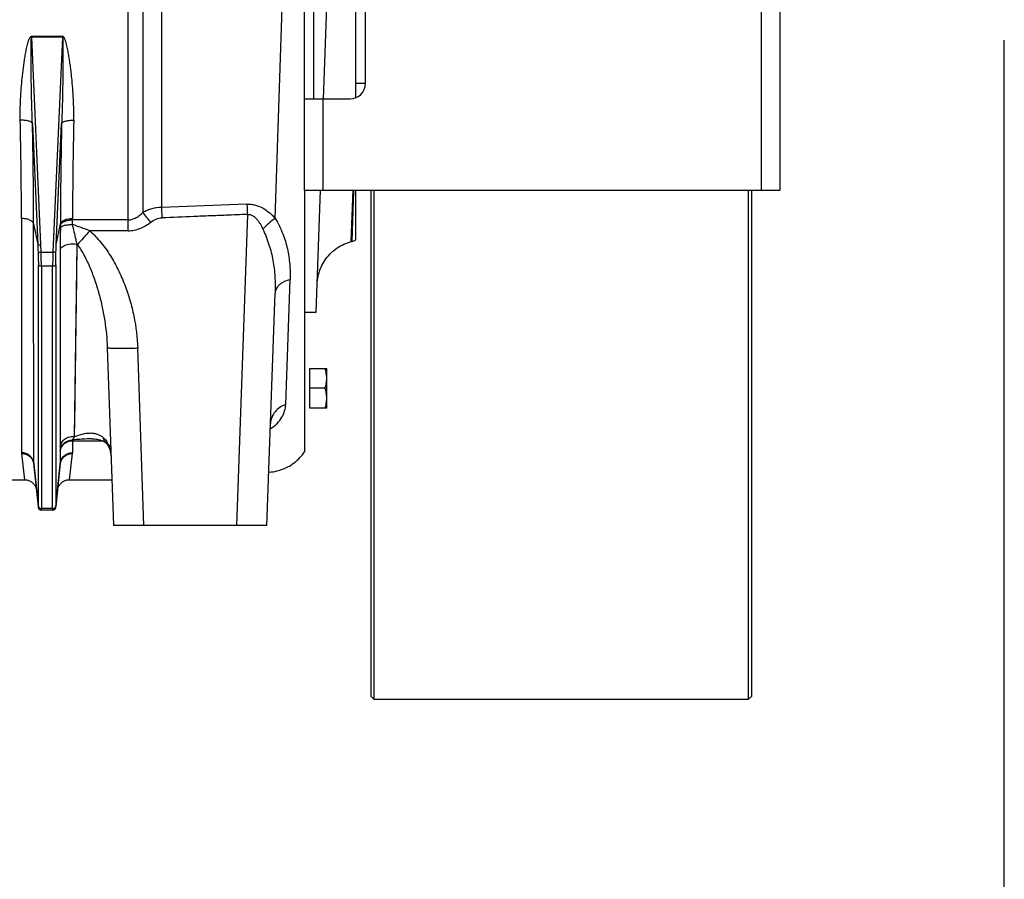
# Model space of a CAD drawing. Extents: x -1704 to 1181, y 8 to 1714.
# Tile 83 of 84: x 858 to 1181, y 558 to 840. Entities that reach past the tile are written whole.
import ezdxf

# ---------------------------------------------------------------- set-up
doc = ezdxf.new("R2010")
doc.units = 0
doc.header["$LTSCALE"] = 65.395
doc.layers.get('0').update_dxf_attribs({"linetype": 'CONTINUOUS'})

msp = doc.modelspace()

# ---------------------------------------------------------------- linework, layer by layer
at = {"color": 9, "linetype": 'CONTINUOUS'}
for p, q in [((904.4, 943.98), (904.4, 778.11)), ((1101.34, 783.76), (1101.34, 933.76)), ((893.44, 770.47), (893.44, 899.02)), ((898.29, 893.05), (898.29, 776.49)), ((941.76, 774.48), (944.26, 852.92)), ((861.8, 834.29), (871.88, 834.29)), ((861.8, 834.29), (861.8, 834)), ((871.88, 834), (861.8, 834)), ((864.78, 765.9), (861.8, 834)), ((871.88, 834), (868.89, 765.9)), ((871.88, 834), (871.88, 834.29)), ((957.34, 813.76), (957.34, 783.76)), ((862.04, 805.71), (863.79, 765.92)), ((869.89, 765.92), (871.63, 805.71)), ((966.6, 766.89), (967.28, 783.76)), ((967.4, 783.76), (966.84, 766.95)), ((967.4, 783.76), (967.26, 779.73)), ((932.59, 775.83), (929.03, 673.76)), ((858.45, 774.49), (858.5, 697.59)), ((862.48, 694.18), (862.43, 772.71)), ((862.43, 772.71), (863.79, 765.92)), ((869.89, 765.92), (871.24, 772.71)), ((871.24, 772.71), (871.24, 772.24)), ((875.22, 774.49), (875.22, 774.04)), ((893.44, 774.04), (875.22, 774.04)), ((893.44, 770.47), (880.84, 770.47)), ((864.89, 763.4), (864.78, 765.9)), ((868.89, 765.9), (868.78, 763.4)), ((875.91, 702.86), (876.74, 766)), ((876.74, 766), (876.79, 765.93)), ((864.89, 763.4), (868.78, 763.4)), ((871.15, 764.19), (871.18, 699.62)), ((864, 680.15), (864, 759.28)), ((868.68, 758.81), (864.99, 758.81)), ((864.99, 758.81), (864.99, 679.29)), ((868.68, 679.29), (868.68, 758.81)), ((869.68, 759.28), (869.68, 680.15)), ((871.15, 754.55), (871.16, 748.42)), ((876.49, 746.33), (876.61, 755.9)), ((945.17, 713.43), (946.6, 754.43)), ((871.16, 748.42), (871.16, 742.57)), ((898.65, 673.76), (896.62, 731.9)), ((875.91, 702.86), (875.98, 708.18)), ((871.18, 702.91), (871.18, 699.62)), ((875.18, 701.55), (885.04, 701.55)), ((875.18, 701.55), (875.18, 697.59)), ((871.2, 698.22), (871.2, 694.18)), ((886.28, 700.73), (886.29, 700.73)), ((858.51, 697.35), (859.44, 688.76)), ((874.24, 688.76), (875.17, 697.35)), ((863.99, 679.81), (862.48, 694.18)), ((871.2, 694.18), (869.69, 679.81)), ((864.99, 678.76), (864.98, 678.82)), ((868.68, 679.29), (864.99, 679.29)), ((868.69, 678.82), (868.69, 678.76))]:
    msp.add_line(p, q, dxfattribs=at)
at = {"color": 7, "linetype": 'CONTINUOUS'}
for p, q in [((951.34, 783.76), (951.34, 933.76)), ((1107.34, 933.76), (1107.34, 783.76)), ((954.34, 903.76), (954.34, 813.76)), ((971.34, 818.76), (971.34, 898.76)), ((1181, 8), (1181, 833)), ((951.34, 813.76), (966.34, 813.76)), ((951.34, 783.76), (1107.34, 783.76)), ((973.09, 783.76), (973.09, 617.76)), ((974.09, 783.76), (974.09, 616.76)), ((1097.09, 616.76), (1097.09, 783.76)), ((1098.09, 617.76), (1098.09, 783.76)), ((974.09, 616.76), (973.09, 617.76)), ((1098.09, 617.76), (1097.09, 616.76)), ((974.09, 616.76), (1097.09, 616.76))]:
    msp.add_line(p, q, dxfattribs=at)
at = {"color": 6, "linetype": 'CONTINUOUS'}
for p, q in [((968.09, 903.44), (968.09, 814.08)), ((957.62, 813.76), (958.96, 852.26)), ((971.34, 818.76), (968.09, 818.76)), ((951.34, 783.76), (951.34, 697.92)), ((955.17, 743.75), (956.57, 783.76)), ((968.09, 783.76), (968.09, 767.47)), ((932.45, 779.21), (904.4, 778.12)), ((966.84, 766.95), (966.6, 766.89)), ((939.01, 673.76), (941.68, 750.02)), ((951.34, 743.76), (955.17, 743.76)), ((886.63, 732.07), (888.66, 673.76)), ((953.14, 725.26), (958.64, 725.26)), ((958.64, 712.26), (958.64, 725.26)), ((958.06, 718.76), (953.14, 718.76)), ((958.64, 712.26), (953.14, 712.26)), ((862.49, 693.97), (863.99, 679.65)), ((869.68, 679.65), (871.19, 693.97)), ((852.24, 688.76), (859.44, 688.76)), ((874.24, 688.76), (888.14, 688.76)), ((868.69, 678.76), (864.99, 678.76)), ((939.01, 673.76), (888.66, 673.76))]:
    msp.add_line(p, q, dxfattribs=at)
at = {"color": 2, "linetype": 'CONTINUOUS'}
msp.add_line((953.14, 712.26), (953.14, 725.26), dxfattribs=at)
at = {"color": 9, "linetype": 'CONTINUOUS'}
for points in [[(876.61, 755.9), (876.65, 759.16), (876.69, 762.53), (876.74, 766)], [(871.15, 764.19), (871.15, 760.93), (871.15, 757.72), (871.15, 754.55)], [(876.33, 734.45), (876.37, 737.33), (876.41, 740.28), (876.49, 746.33)], [(871.16, 742.57), (871.17, 736.9), (871.17, 734.1), (871.17, 731.36), (871.17, 728.7)], [(876.22, 726.25), (876.26, 728.91), (876.33, 734.45)], [(871.17, 728.7), (871.18, 723.6), (871.18, 721.18), (871.18, 718.83), (871.18, 716.57)], [(876.12, 718.8), (876.16, 721.19), (876.22, 726.25)], [(875.98, 708.18), (876.01, 710.11), (876.03, 712.14), (876.06, 714.27), (876.12, 718.8)], [(871.18, 716.57), (871.18, 710.25), (871.18, 708.3), (871.18, 706.43), (871.18, 704.64), (871.18, 702.91)]]:
    msp.add_lwpolyline(points, dxfattribs=at)
at = {"color": 6, "linetype": 'CONTINUOUS'}
for points in [[(955.49, 752.92), (955.53, 753.56), (955.59, 754.2), (955.68, 754.83), (955.8, 755.46), (955.94, 756.08), (956.11, 756.7), (956.31, 757.31), (956.53, 757.91), (956.78, 758.5), (957.05, 759.08), (957.35, 759.65), (957.67, 760.2), (958.02, 760.74), (958.39, 761.27), (958.78, 761.77), (959.19, 762.27), (959.62, 762.74), (960.07, 763.19), (960.54, 763.63), (961.03, 764.04), (961.53, 764.44), (962.06, 764.81), (962.59, 765.15), (963.14, 765.48), (963.71, 765.78), (964.29, 766.06), (964.88, 766.31), (965.47, 766.54), (966.08, 766.74), (966.6, 766.89)], [(940.18, 707.21), (940.19, 707.33), (940.2, 707.45), (940.22, 707.55), (940.23, 707.63), (940.25, 707.69), (940.26, 707.73), (940.26, 707.74), (940.26, 707.74)], [(881.59, 702.16), (881.9, 702.15), (882.41, 702.13), (882.89, 702.09), (883.34, 702.03), (883.76, 701.95), (884.15, 701.86), (884.51, 701.75), (884.84, 701.64), (885.14, 701.51), (885.41, 701.38), (885.66, 701.23), (885.89, 701.07), (886.1, 700.9), (886.29, 700.73)], [(886.28, 700.73), (886.34, 700.67), (886.45, 700.55), (886.56, 700.42), (886.66, 700.29), (886.75, 700.17), (886.83, 700.04), (886.91, 699.92), (886.98, 699.79), (887.05, 699.66), (887.11, 699.52), (887.17, 699.37), (887.23, 699.23), (887.29, 699.07), (887.35, 698.91), (887.4, 698.74), (887.45, 698.56), (887.51, 698.37), (887.56, 698.17), (887.6, 697.96), (887.65, 697.74), (887.69, 697.5), (887.74, 697.25), (887.77, 696.99), (887.81, 696.71), (887.84, 696.41), (887.87, 696.1), (887.89, 695.77)], [(939.62, 691.26), (939.76, 691.26), (940.39, 691.31), (941.02, 691.39), (941.65, 691.5), (942.27, 691.63), (942.88, 691.79), (943.49, 691.97), (944.09, 692.18), (944.68, 692.41), (945.26, 692.67), (945.82, 692.95), (946.38, 693.26), (946.92, 693.59), (947.45, 693.94), (947.96, 694.32), (948.45, 694.71), (948.93, 695.13), (949.39, 695.56), (949.83, 696.02), (950.26, 696.49), (950.66, 696.98), (951.04, 697.49), (951.34, 697.92)], [(859.44, 688.76), (859.56, 688.76), (859.79, 688.74), (860.02, 688.72), (860.24, 688.68), (860.47, 688.62), (860.69, 688.56), (860.9, 688.48), (861.11, 688.39), (861.32, 688.29), (861.52, 688.17), (861.71, 688.05), (861.9, 687.91), (862.07, 687.77), (862.24, 687.61), (862.4, 687.44), (862.55, 687.27), (862.69, 687.09), (862.82, 686.9), (862.93, 686.7), (863.04, 686.5), (863.13, 686.29), (863.21, 686.07), (863.28, 685.85), (863.34, 685.63), (863.38, 685.4), (863.41, 685.18)], [(870.26, 685.18), (870.29, 685.4), (870.34, 685.63), (870.39, 685.85), (870.46, 686.07), (870.54, 686.29), (870.64, 686.5), (870.74, 686.7), (870.86, 686.9), (870.99, 687.09), (871.13, 687.27), (871.28, 687.44), (871.44, 687.61), (871.6, 687.77), (871.78, 687.91), (871.97, 688.05), (872.16, 688.17), (872.36, 688.29), (872.56, 688.39), (872.77, 688.48), (872.99, 688.56), (873.21, 688.62), (873.43, 688.68), (873.66, 688.72), (873.89, 688.74), (874.12, 688.76), (874.24, 688.76)]]:
    msp.add_lwpolyline(points, dxfattribs=at)
at = {"color": 7, "linetype": 'CONTINUOUS'}
msp.add_arc((966.34, 818.76), 5, 270, 360, dxfattribs=at)
at = {"color": 9, "linetype": 'CONTINUOUS'}
for centre, radius, start, end in [((-643.84, 772.42), 1502.29, 0.07915, 1.30879), ((-640.58, 771.42), 1503.01, 0.04901, 1.30702), ((2444.79, 770.59), 1573.55, 178.72119, 179.9228), ((2309.92, 773.24), 1434.7, 178.66224, 179.95012), ((743.84, 651.52), 198.67, 37.779, 38.9793), ((742.93, 774.08), 132.29, 359.3144, 359.9786), ((829.97, 638.56), 141.37, 68.9105, 71.336), ((837.6, 772.27), 33.64, 358.6454, 359.9494), ((946.28, 707), 6.1, 173.0448, 177.9914), ((872.8, 697.6), 2.38, 353.9399, 359.8641), ((869.18, 694.18), 2.02, 354.0162, 359.9663)]:
    msp.add_arc(centre, radius, start, end, dxfattribs=at)
at = {"color": 6, "linetype": 'CONTINUOUS'}
for centre, radius, start, end in [((965.55, 771.78), 5, 285, 300.5355), ((864.99, 679.76), 1, 186, 270), ((868.69, 679.76), 1, 270, 354)]:
    msp.add_arc(centre, radius, start, end, dxfattribs=at)
at = {"color": 2, "linetype": 'CONTINUOUS'}
for centre, radius, start, end in [((860.81, 697.59), 2.31, 180.0229, 186.1213), ((858.92, 693.59), 3.59, 9.3836, 9.7906), ((858.97, 693.6), 3.54, 6.0121, 9.3906), ((864.5, 694.18), 2.02, 180.0337, 185.9838), ((864.95, 679.91), 0.964, 185.7423, 190.6036), ((868.72, 679.91), 0.974, 344.8075, 354.234), ((868.8, 679.74), 0.895, 1.739, 4.2334)]:
    msp.add_arc(centre, radius, start, end, dxfattribs=at)
at = {"color": 9, "linetype": 'CONTINUOUS'}
for points, knots in [([(858.06, 806.73), (858.04, 807.88), (858.04, 810.19), (858.16, 813.67), (858.38, 817.16), (858.64, 820.08), (858.9, 822.41), (859.12, 824.17), (859.36, 825.93), (859.63, 827.68), (859.89, 829.15), (860.12, 830.31), (860.31, 831.18), (860.49, 831.9), (860.66, 832.48), (860.8, 832.9), (860.95, 833.32), (861.11, 833.66), (861.27, 833.92), (861.4, 834.1), (861.57, 834.25), (861.72, 834.29), (861.8, 834.29)], [0, 0, 0, 0, 0.122622, 0.246032, 0.370176, 0.494998, 0.557647, 0.620442, 0.683378, 0.746447, 0.809643, 0.841288, 0.872963, 0.904668, 0.920534, 0.936409, 0.952294, 0.968189, 0.976147, 0.984111, 0.992074, 1, 1, 1, 1]), ([(862.04, 805.71), (862, 806.89), (861.91, 809.27), (861.81, 812.85), (861.74, 815.83), (861.7, 818.22), (861.67, 820.01), (861.64, 821.8), (861.62, 823.59), (861.61, 825.09), (861.6, 826.28), (861.6, 827.18), (861.6, 828.07), (861.6, 828.96), (861.6, 829.85), (861.61, 830.59), (861.61, 831.19), (861.62, 831.63), (861.63, 832.07), (861.64, 832.5), (861.66, 832.86), (861.67, 833.15), (861.68, 833.36), (861.7, 833.56), (861.71, 833.72), (861.73, 833.84), (861.75, 833.92), (861.76, 833.97), (861.79, 834), (861.8, 834)], [0, 0, 0, 0, 0.125964, 0.252214, 0.378662, 0.441935, 0.505229, 0.568532, 0.631829, 0.695102, 0.72672, 0.758318, 0.789889, 0.821421, 0.852895, 0.88428, 0.899923, 0.915517, 0.931042, 0.946465, 0.961719, 0.969243, 0.976649, 0.983865, 0.990719, 0.993897, 0.996694, 0.998847, 1, 1, 1, 1]), ([(871.88, 834), (871.89, 834), (871.92, 833.97), (871.93, 833.92), (871.95, 833.84), (871.96, 833.72), (871.98, 833.56), (872, 833.36), (872.01, 833.15), (872.02, 832.86), (872.03, 832.5), (872.05, 832.07), (872.06, 831.63), (872.06, 831.19), (872.07, 830.59), (872.08, 829.85), (872.08, 828.96), (872.08, 828.07), (872.08, 827.18), (872.07, 826.28), (872.07, 825.09), (872.05, 823.59), (872.03, 821.8), (872.01, 820.01), (871.98, 818.22), (871.93, 815.83), (871.87, 812.85), (871.76, 809.27), (871.68, 806.89), (871.63, 805.71)], [0, 0, 0, 0, 0.001153, 0.003306, 0.006103, 0.00928, 0.016135, 0.023351, 0.030756, 0.03828, 0.053534, 0.068957, 0.084483, 0.100077, 0.11572, 0.147105, 0.178579, 0.21011, 0.241681, 0.27328, 0.304898, 0.36817, 0.431468, 0.494771, 0.558065, 0.621338, 0.747786, 0.874036, 1, 1, 1, 1]), ([(875.61, 806.73), (875.64, 807.88), (875.64, 810.2), (875.52, 813.67), (875.3, 817.16), (875.03, 820.08), (874.78, 822.41), (874.56, 824.17), (874.32, 825.93), (874.05, 827.68), (873.79, 829.15), (873.56, 830.31), (873.37, 831.18), (873.18, 831.9), (873.02, 832.48), (872.88, 832.9), (872.72, 833.32), (872.56, 833.66), (872.41, 833.92), (872.27, 834.1), (872.1, 834.25), (871.95, 834.29), (871.88, 834.29)], [0, 0, 0, 0, 0.122622, 0.246032, 0.370176, 0.494998, 0.557646, 0.620442, 0.683378, 0.746447, 0.809643, 0.841288, 0.872963, 0.904668, 0.920534, 0.936409, 0.952293, 0.968189, 0.976147, 0.984111, 0.992074, 1, 1, 1, 1]), ([(862.04, 805.71), (862.02, 805.78), (861.91, 805.95), (861.63, 806.14), (861.24, 806.33), (860.72, 806.48), (860.12, 806.61), (859.22, 806.72), (858.53, 806.74), (858.06, 806.73)], [0, 0, 0, 0, 0.056839, 0.133833, 0.236269, 0.363708, 0.511619, 0.672612, 1, 1, 1, 1]), ([(871.63, 805.71), (871.66, 805.78), (871.77, 805.95), (872.04, 806.14), (872.44, 806.33), (872.95, 806.48), (873.56, 806.61), (874.46, 806.72), (875.15, 806.74), (875.61, 806.73)], [0, 0, 0, 0, 0.056839, 0.133833, 0.236269, 0.363708, 0.511619, 0.672612, 1, 1, 1, 1]), ([(932.45, 779.21), (932.92, 779.23), (933.85, 779.19), (935.67, 778.84), (937.78, 777.94), (939.94, 776.37), (941.19, 775.13), (941.76, 774.48)], [0, 0, 0, 0, 0.130147, 0.259463, 0.512902, 0.759508, 1, 1, 1, 1]), ([(932.45, 779.21), (932.46, 778.94), (932.51, 777.81), (932.55, 776.69), (932.59, 775.83)], [0, 0, 0, 0, 0.238557, 1, 1, 1, 1]), ([(893.44, 774.04), (893.67, 774.04), (894.14, 774.07), (895.06, 774.26), (896.14, 774.72), (897.1, 775.38), (897.8, 775.99), (898.12, 776.32), (898.29, 776.49)], [0, 0, 0, 0, 0.125575, 0.251065, 0.501186, 0.750783, 0.875441, 1, 1, 1, 1]), ([(904.4, 778.11), (903.34, 778.09), (901.74, 777.84), (899.72, 777.17), (898.76, 776.73), (898.29, 776.49)], [0, 0, 0, 0, 0.500088, 0.750211, 1, 1, 1, 1]), ([(904.4, 778.11), (904.41, 777.84), (904.45, 776.7), (904.5, 775.56), (904.54, 774.69)], [0, 0, 0, 0, 0.236825, 1, 1, 1, 1]), ([(932.59, 775.83), (930.25, 775.73), (926.16, 775.56), (920.32, 775.33), (913.3, 775.06), (908.04, 774.84), (904.54, 774.69)], [0, 0, 0, 0, 0.25, 0.4375, 0.625, 1, 1, 1, 1]), ([(932.59, 775.83), (932.91, 775.86), (933.56, 775.81), (934.44, 775.41), (935.18, 774.83), (935.82, 774.14), (936.37, 773.39), (937.02, 772.34), (937.43, 771.52), (937.69, 770.96)], [0, 0, 0, 0, 0.128146, 0.255261, 0.381146, 0.506054, 0.630251, 0.75392, 1, 1, 1, 1]), ([(862.43, 772.71), (862.41, 772.83), (862.31, 773.07), (862.04, 773.41), (861.64, 773.73), (860.92, 774.11), (859.84, 774.42), (858.92, 774.49), (858.45, 774.49)], [0, 0, 0, 0, 0.077939, 0.169639, 0.279021, 0.406211, 0.698342, 1, 1, 1, 1]), ([(871.23, 771.48), (871.26, 771.56), (871.38, 771.73), (871.68, 771.94), (872.11, 772.12), (872.64, 772.28), (873.25, 772.39), (874.12, 772.49), (874.78, 772.51), (875.21, 772.5)], [0, 0, 0, 0, 0.061511, 0.144964, 0.254001, 0.386101, 0.53483, 0.691944, 1, 1, 1, 1]), ([(871.24, 772.71), (871.27, 772.83), (871.37, 773.07), (871.64, 773.41), (872.04, 773.73), (872.76, 774.11), (873.84, 774.42), (874.76, 774.49), (875.22, 774.49)], [0, 0, 0, 0, 0.077939, 0.169639, 0.279021, 0.40621, 0.69834, 1, 1, 1, 1]), ([(871.24, 772.24), (871.27, 772.36), (871.37, 772.61), (871.64, 772.95), (872.04, 773.27), (872.76, 773.65), (873.84, 773.96), (874.76, 774.04), (875.22, 774.04)], [0, 0, 0, 0, 0.078147, 0.169982, 0.279403, 0.406554, 0.698496, 1, 1, 1, 1]), ([(876.74, 766), (876.61, 766.52), (876.08, 768.68), (875.57, 770.85), (875.21, 772.5)], [0, 0, 0, 0, 0.241638, 1, 1, 1, 1]), ([(893.44, 770.47), (894.11, 770.47), (895.46, 770.6), (898.05, 771.36), (899.81, 772.41), (900.87, 773.23)], [0, 0, 0, 0, 0.250283, 0.500594, 1, 1, 1, 1]), ([(900.87, 773.23), (901.41, 773.64), (902.55, 774.35), (903.88, 774.67), (904.54, 774.69)], [0, 0, 0, 0, 0.508974, 1, 1, 1, 1]), ([(941.76, 774.48), (941, 774), (939.55, 772.91), (938.27, 771.64), (937.69, 770.96)], [0, 0, 0, 0, 0.501888, 1, 1, 1, 1]), ([(941.76, 774.48), (942.23, 773.66), (943.1, 772.03), (944.2, 769.54), (945.08, 767.03), (945.75, 764.52), (946.22, 762.01), (946.51, 759.48), (946.64, 756.96), (946.63, 755.27), (946.6, 754.43)], [0, 0, 0, 0, 0.134832, 0.264926, 0.391319, 0.515115, 0.637276, 0.758528, 0.879336, 1, 1, 1, 1]), ([(871.23, 771.48), (871.22, 770.84), (871.17, 768.41), (871.14, 765.98), (871.15, 764.19)], [0, 0, 0, 0, 0.261459, 1, 1, 1, 1]), ([(880.84, 770.47), (880.13, 769.65), (878.79, 768.13), (877.43, 766.63), (876.79, 765.93)], [0, 0, 0, 0, 0.532741, 1, 1, 1, 1]), ([(880.84, 770.47), (882.18, 769.3), (884.63, 766.69), (887.7, 762.31), (890.27, 757.63), (892.4, 752.73), (894.11, 747.67), (895.83, 740.77), (896.5, 735.45), (896.62, 731.9)], [0, 0, 0, 0, 0.124986, 0.25002, 0.375064, 0.500108, 0.625147, 0.75018, 1, 1, 1, 1]), ([(937.69, 770.96), (938.44, 769.31), (939.78, 765.96), (941.08, 760.74), (941.7, 755.41), (941.74, 751.82), (941.68, 750.02)], [0, 0, 0, 0, 0.253189, 0.500934, 0.748975, 1, 1, 1, 1]), ([(871.15, 764.19), (871.17, 764.35), (871.31, 764.7), (871.72, 765.16), (872.33, 765.58), (873.13, 765.91), (874.04, 766.12), (875.26, 766.22), (876.17, 766.13), (876.74, 766)], [0, 0, 0, 0, 0.077061, 0.171529, 0.287771, 0.424554, 0.574649, 0.727243, 1, 1, 1, 1]), ([(876.79, 765.93), (877.21, 765.36), (878.01, 764.16), (879.46, 761.62), (881.03, 758.25), (882.61, 754.04), (883.92, 749.73), (884.99, 745.34), (886.08, 739.48), (886.52, 735.03), (886.63, 732.07)], [0, 0, 0, 0, 0.059952, 0.121154, 0.245794, 0.371981, 0.498651, 0.625175, 0.751131, 1, 1, 1, 1]), ([(863.9, 763.42), (863.91, 763.42), (863.94, 763.41), (864, 763.4), (864.1, 763.39), (864.23, 763.39), (864.38, 763.39), (864.6, 763.39), (864.78, 763.4), (864.89, 763.4)], [0, 0, 0, 0, 0.032317, 0.096482, 0.194812, 0.324121, 0.478887, 0.649697, 1, 1, 1, 1]), ([(863.9, 763.42), (863.91, 763.06), (863.97, 761.68), (864, 760.3), (864, 759.28)], [0, 0, 0, 0, 0.263006, 1, 1, 1, 1]), ([(864.99, 758.81), (864.99, 759.16), (864.98, 760.7), (864.94, 762.23), (864.89, 763.4)], [0, 0, 0, 0, 0.233224, 1, 1, 1, 1]), ([(868.78, 763.4), (868.77, 763), (868.71, 761.47), (868.68, 759.94), (868.68, 758.81)], [0, 0, 0, 0, 0.263044, 1, 1, 1, 1]), ([(869.78, 763.42), (869.77, 763.42), (869.74, 763.41), (869.67, 763.4), (869.58, 763.39), (869.45, 763.39), (869.3, 763.39), (869.07, 763.39), (868.9, 763.4), (868.78, 763.4)], [0, 0, 0, 0, 0.032317, 0.096482, 0.194812, 0.324121, 0.478887, 0.649697, 1, 1, 1, 1]), ([(869.68, 759.28), (869.68, 759.61), (869.69, 760.99), (869.73, 762.37), (869.78, 763.42)], [0, 0, 0, 0, 0.233209, 1, 1, 1, 1]), ([(864.99, 758.81), (864.88, 758.81), (864.7, 758.82), (864.48, 758.88), (864.23, 758.97), (864.03, 759.13), (864, 759.28)], [0, 0, 0, 0, 0.301639, 0.452764, 0.595429, 1, 1, 1, 1]), ([(869.68, 759.28), (869.65, 759.13), (869.45, 758.97), (869.2, 758.88), (868.98, 758.82), (868.8, 758.81), (868.68, 758.81)], [0, 0, 0, 0, 0.404571, 0.547236, 0.698361, 1, 1, 1, 1]), ([(946.6, 754.43), (945.94, 754.27), (944.97, 753.95), (943.81, 753.3), (943.07, 752.74), (942.47, 752.11), (942.03, 751.44), (941.76, 750.73), (941.68, 750.26), (941.68, 750.02)], [0, 0, 0, 0, 0.290301, 0.429373, 0.560842, 0.683163, 0.796297, 0.901193, 1, 1, 1, 1]), ([(896.62, 731.9), (896.02, 731.88), (894.79, 731.84), (892.97, 731.8), (891.22, 731.79), (889.66, 731.8), (888.52, 731.83), (887.78, 731.87), (887.37, 731.9), (887.05, 731.94), (886.84, 731.97), (886.73, 732), (886.67, 732.02), (886.63, 732.05), (886.63, 732.07)], [0, 0, 0, 0, 0.18119, 0.366472, 0.544755, 0.703959, 0.833422, 0.884626, 0.926196, 0.957999, 0.980337, 0.988124, 0.993824, 1, 1, 1, 1]), ([(940.12, 705.54), (940.56, 705.77), (941.37, 706.28), (942.71, 707.47), (943.95, 709.14), (944.88, 711.27), (945.14, 712.73), (945.17, 713.43)], [0, 0, 0, 0, 0.150858, 0.29143, 0.549557, 0.784406, 1, 1, 1, 1]), ([(945.17, 713.43), (944.49, 713.19), (943.2, 712.56), (941.64, 711.17), (940.62, 709.52), (940.29, 708.32), (940.22, 707.74)], [0, 0, 0, 0, 0.273989, 0.536997, 0.780083, 1, 1, 1, 1]), ([(871.18, 699.62), (871.21, 699.85), (871.31, 700.33), (871.63, 701.02), (872.11, 701.67), (872.97, 702.4), (874.27, 702.94), (875.39, 702.95), (875.91, 702.86)], [0, 0, 0, 0, 0.110308, 0.229222, 0.355687, 0.487619, 0.753395, 1, 1, 1, 1]), ([(871.2, 698.34), (871.25, 698.79), (871.52, 699.72), (872.44, 700.88), (873.73, 701.63), (874.71, 701.8), (875.18, 701.8)], [0, 0, 0, 0, 0.236251, 0.492997, 0.75404, 1, 1, 1, 1]), ([(871.2, 698.22), (871.25, 698.66), (871.45, 699.32), (871.97, 700.09), (872.66, 700.79), (873.74, 701.4), (874.71, 701.55), (875.18, 701.55)], [0, 0, 0, 0, 0.232361, 0.358327, 0.488486, 0.750835, 1, 1, 1, 1]), ([(875.18, 701.8), (875.24, 701.88), (875.49, 702.23), (875.73, 702.58), (875.91, 702.86)], [0, 0, 0, 0, 0.236588, 1, 1, 1, 1]), ([(881.59, 702.16), (881.06, 702.16), (878.92, 702.12), (876.78, 701.97), (875.18, 701.8)], [0, 0, 0, 0, 0.248685, 1, 1, 1, 1]), ([(875.18, 701.8), (875.18, 701.78), (875.18, 701.7), (875.18, 701.62), (875.18, 701.55)], [0, 0, 0, 0, 0.22617, 1, 1, 1, 1]), ([(885.23, 702.6), (884.92, 702.86), (884.24, 703.31), (883.13, 703.75), (881.97, 703.97), (880.37, 704.02), (878.31, 703.7), (876.71, 703.18), (875.91, 702.86)], [0, 0, 0, 0, 0.125936, 0.246173, 0.365141, 0.485484, 0.735012, 1, 1, 1, 1]), ([(885.23, 702.6), (885.33, 702.25), (885.6, 701.57), (886.03, 700.99), (886.28, 700.73)], [0, 0, 0, 0, 0.498879, 1, 1, 1, 1]), ([(885.23, 702.6), (885.41, 702.44), (885.78, 702.1), (886.47, 701.27), (887.18, 699.89), (887.69, 697.94), (887.85, 696.53), (887.89, 695.8)], [0, 0, 0, 0, 0.096174, 0.198122, 0.432918, 0.708804, 1, 1, 1, 1]), ([(871.18, 699.62), (871.18, 699.5), (871.18, 699.07), (871.19, 698.65), (871.2, 698.34)], [0, 0, 0, 0, 0.278056, 1, 1, 1, 1]), ([(871.2, 698.34), (871.2, 698.34), (871.2, 698.29), (871.2, 698.25), (871.2, 698.22)], [0, 0, 0, 0, 0.22616, 1, 1, 1, 1]), ([(886.29, 700.73), (886.49, 700.52), (886.95, 700.14), (887.48, 699.87), (887.75, 699.76)], [0, 0, 0, 0, 0.48982, 1, 1, 1, 1]), ([(871.19, 693.97), (871.23, 694.41), (871.51, 695.33), (872.43, 696.47), (873.72, 697.2), (874.7, 697.35), (875.17, 697.35)], [0, 0, 0, 0, 0.235816, 0.491823, 0.752856, 1, 1, 1, 1]), ([(871.2, 694.18), (871.24, 694.62), (871.52, 695.54), (872.44, 696.69), (873.73, 697.43), (874.71, 697.59), (875.18, 697.59)], [0, 0, 0, 0, 0.23542, 0.491719, 0.753099, 1, 1, 1, 1]), ([(864, 680.15), (864, 680.11), (864, 680), (864, 679.89), (863.99, 679.81)], [0, 0, 0, 0, 0.303573, 1, 1, 1, 1]), ([(864, 680.15), (864.01, 680.04), (864.08, 679.81), (864.31, 679.52), (864.63, 679.34), (864.88, 679.29), (864.99, 679.29)], [0, 0, 0, 0, 0.235193, 0.491406, 0.752889, 1, 1, 1, 1]), ([(864.98, 678.92), (864.99, 678.94), (864.99, 679.07), (864.99, 679.19), (864.99, 679.29)], [0, 0, 0, 0, 0.19609, 1, 1, 1, 1]), ([(868.68, 679.29), (868.8, 679.29), (869.04, 679.34), (869.37, 679.52), (869.6, 679.81), (869.67, 680.04), (869.68, 680.15)], [0, 0, 0, 0, 0.247111, 0.508594, 0.764807, 1, 1, 1, 1]), ([(868.68, 679.29), (868.68, 679.26), (868.68, 679.13), (868.69, 679.01), (868.69, 678.92)], [0, 0, 0, 0, 0.303672, 1, 1, 1, 1]), ([(869.69, 679.81), (869.69, 679.83), (869.68, 679.94), (869.68, 680.06), (869.68, 680.15)], [0, 0, 0, 0, 0.196193, 1, 1, 1, 1])]:
    msp.add_open_spline(points, degree=3, knots=knots, dxfattribs=at)
at = {"color": 6, "linetype": 'CONTINUOUS'}
for points, knots in [([(863.79, 765.92), (863.8, 765.92), (863.83, 765.91), (863.9, 765.9), (863.99, 765.9), (864.12, 765.89), (864.26, 765.89), (864.49, 765.89), (864.66, 765.9), (864.78, 765.9)], [0, 0, 0, 0, 0.035333, 0.1024, 0.199746, 0.32428, 0.471855, 0.637489, 1, 1, 1, 1]), ([(958.64, 722.01), (958.64, 722.56), (958.53, 723.66), (958.23, 724.73), (958.06, 725.26)], [0, 0, 0, 0, 0.498124, 1, 1, 1, 1]), ([(958.06, 718.76), (958.23, 719.28), (958.53, 720.35), (958.64, 721.46), (958.64, 722.01)], [0, 0, 0, 0, 0.501876, 1, 1, 1, 1]), ([(958.64, 715.51), (958.64, 716.06), (958.53, 717.16), (958.23, 718.23), (958.06, 718.76)], [0, 0, 0, 0, 0.498124, 1, 1, 1, 1]), ([(958.06, 712.26), (958.23, 712.78), (958.53, 713.85), (958.64, 714.96), (958.64, 715.51)], [0, 0, 0, 0, 0.501876, 1, 1, 1, 1])]:
    msp.add_open_spline(points, degree=3, knots=knots, dxfattribs=at)
at = {"color": 9, "linetype": 'CONTINUOUS'}
for points in [[(863.79, 765.92), (863.82, 765.09), (863.86, 764.26), (863.9, 763.42)], [(869.78, 763.42), (869.82, 764.26), (869.85, 765.09), (869.89, 765.92)]]:
    msp.add_open_spline(points, degree=3, dxfattribs=at)
at = {"color": 2, "linetype": 'CONTINUOUS'}
for points, knots in [([(862.48, 694.18), (862.43, 694.62), (862.15, 695.54), (861.24, 696.69), (859.94, 697.43), (858.97, 697.59), (858.5, 697.59)], [0, 0, 0, 0, 0.235421, 0.491721, 0.753101, 1, 1, 1, 1]), ([(858.51, 697.35), (858.96, 697.35), (859.89, 697.21), (861.14, 696.55), (862.07, 695.5), (862.38, 694.63), (862.46, 694.2)], [0, 0, 0, 0, 0.245518, 0.505049, 0.761397, 1, 1, 1, 1]), ([(863.99, 679.81), (863.99, 679.8), (863.99, 679.77), (863.99, 679.73), (863.99, 679.71)], [0, 0, 0, 0, 0.291566, 1, 1, 1, 1]), ([(863.99, 679.71), (864, 679.59), (864.07, 679.35), (864.3, 679.06), (864.62, 678.86), (864.86, 678.82), (864.98, 678.82)], [0, 0, 0, 0, 0.24935, 0.499054, 0.749306, 1, 1, 1, 1]), ([(864.98, 678.92), (864.87, 678.92), (864.64, 678.96), (864.33, 679.13), (864.1, 679.4), (864.02, 679.62), (864, 679.73)], [0, 0, 0, 0, 0.240982, 0.4985, 0.756686, 1, 1, 1, 1]), ([(864.98, 678.82), (864.98, 678.82), (864.98, 678.86), (864.98, 678.89), (864.98, 678.92)], [0, 0, 0, 0, 0.204363, 1, 1, 1, 1]), ([(868.69, 678.82), (868.82, 678.82), (869.06, 678.86), (869.38, 679.06), (869.6, 679.35), (869.68, 679.59), (869.69, 679.71)], [0, 0, 0, 0, 0.250673, 0.500909, 0.750629, 1, 1, 1, 1]), ([(869.66, 679.65), (869.6, 679.44), (869.34, 679.06), (868.9, 678.92), (868.69, 678.92)], [0, 0, 0, 0, 0.50454, 1, 1, 1, 1]), ([(868.69, 678.92), (868.69, 678.91), (868.7, 678.88), (868.7, 678.84), (868.69, 678.82)], [0, 0, 0, 0, 0.296126, 1, 1, 1, 1]), ([(869.69, 679.71), (869.69, 679.71), (869.69, 679.73), (869.69, 679.75), (869.69, 679.77)], [0, 0, 0, 0, 0.220796, 1, 1, 1, 1])]:
    msp.add_open_spline(points, degree=3, knots=knots, dxfattribs=at)

doc.saveas('drawing.dxf')
